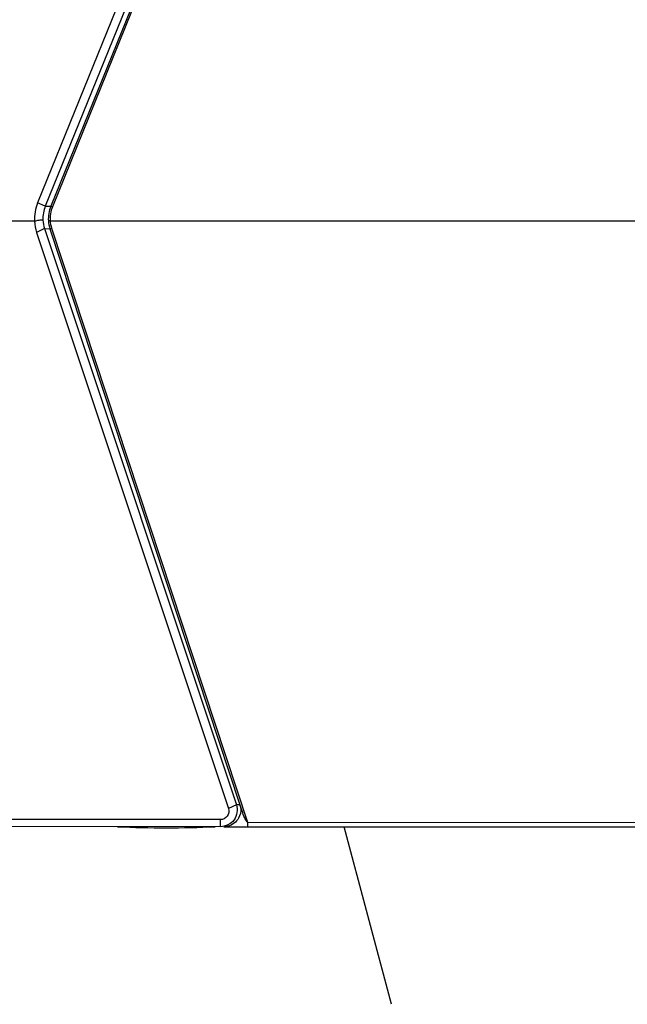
# Model space of a CAD drawing. Header units: millimetres. Extents: x 0 to 420, y 0 to 297.
# Tile 112 of 136: x 243 to 250, y 175 to 187. Entities that reach past the tile are written whole.
import ezdxf

# ---------------------------------------------------------------- set-up
doc = ezdxf.new("R2010")
doc.units = ezdxf.units.MM
doc.header["$LTSCALE"] = 23.1
doc.layers.get('0').update_dxf_attribs({"linetype": 'CONTINUOUS'})
doc.layers.add('02___PRT_ALL_AXES', color=7, linetype='CONTINUOUS')
doc.layers.add('DIM_PILOTEES', color=7, linetype='CONTINUOUS')
doc.styles.get("Standard").update_dxf_attribs({"font": 'txt', "width": 0.7})
doc.dimstyles.new('DIMSTYLE_2', dxfattribs={"dimtxt": 2.5, "dimasz": 3.5, "dimexe": 2, "dimexo": 0, "dimtad": 1, "dimdec": 0, "dimlfac": 5, "dimdsep": 46, "dimtxsty": 'Standard', "dimblk": '_FILLED', "dimblk1": '_FILLED', "dimblk2": '_FILLED', "dimcen": 0.09, "dimazin": 2, "dimtp": 0.5, "dimtm": 0.5, "dimtfac": 1, "dimtdec": 0, "dimtofl": 0, "dimtmove": 0, "dimatfit": 3, "dimldrblk": '_FILLED', "dimfxl": 0, "dimtolj": 1, "dimarcsym": 0})

# ---------------------------------------------------------------- blocks, each defined once
blk = doc.blocks.new('_FILLED')
at = {"color": 0, "linetype": 'ByBlock'}
blk.add_solid([(0, 0), (-1, 0.1429), (-1, -0.1429)], dxfattribs=at)
blk = doc.blocks.new('*D15')
at = {"layer": 'DIM_PILOTEES', "color": 2, "linetype": 'Continuous'}
for p, q in [((211.333, 180.895), (211.333, 164.827)), ((254.434, 177.288), (254.434, 164.827)), ((211.333, 166.827), (232.884, 166.827)), ((254.434, 166.827), (232.884, 166.827))]:
    blk.add_line(p, q, dxfattribs=at)
at = {"layer": 'DIM_PILOTEES', "color": 2, "linetype": 'Continuous', "xscale": 3.5, "yscale": 3.5, "zscale": 3.5, "rotation": 180}
blk.add_blockref('_FILLED', (211.333, 166.827), dxfattribs=at)
at = {"layer": 'DIM_PILOTEES', "color": 2, "linetype": 'Continuous', "xscale": 3.5, "yscale": 3.5, "zscale": 3.5}
blk.add_blockref('_FILLED', (254.434, 166.827), dxfattribs=at)
at = {"layer": 'DIM_PILOTEES', "color": 2, "linetype": 'Continuous', "insert": (232.884, 169.952), "char_height": 2.5, "width": 8.03571, "attachment_point": 2, "line_spacing_factor": 0.9}
blk.add_mtext('{\\ftxt;\\W0.0001;\\H0.0001;\\~}{\\ftxt;\\W2.1428571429;\\H2.5; }{\\ftxt;\\W0.0001;\\H0.0001;\\~}', dxfattribs=at)
blk = doc.blocks.new('*D16')
at = {"layer": 'DIM_PILOTEES', "color": 2, "linetype": 'Continuous'}
for p, q in [((257.122, 182.858), (257.122, 158.875)), ((211.34, 182.495), (211.34, 158.875)), ((211.34, 160.875), (234.231, 160.875)), ((257.122, 160.875), (234.231, 160.875))]:
    blk.add_line(p, q, dxfattribs=at)
at = {"layer": 'DIM_PILOTEES', "color": 2, "linetype": 'Continuous', "xscale": 3.5, "yscale": 3.5, "zscale": 3.5, "rotation": 180}
blk.add_blockref('_FILLED', (211.34, 160.875), dxfattribs=at)
at = {"layer": 'DIM_PILOTEES', "color": 2, "linetype": 'Continuous', "xscale": 3.5, "yscale": 3.5, "zscale": 3.5}
blk.add_blockref('_FILLED', (257.122, 160.875), dxfattribs=at)
at = {"layer": 'DIM_PILOTEES', "color": 2, "linetype": 'Continuous', "insert": (234.231, 164), "char_height": 2.5, "width": 8.83929, "attachment_point": 2, "line_spacing_factor": 0.9}
blk.add_mtext('{\\ftxt;\\W0.0001;\\H0.0001;\\~}{\\ftxt;\\W2.3571428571;\\H2.5; }{\\ftxt;\\W0.0001;\\H0.0001;\\~}', dxfattribs=at)

msp = doc.modelspace()

# ---------------------------------------------------------------- linework, layer by layer
at = {"color": 7, "linetype": 'Continuous'}
for p, q in [((246.6994, 193.8496), (242.9077, 184.4763)), ((246.7914, 193.8124), (242.9997, 184.4391)), ((246.8375, 193.7645), (243.0641, 184.4364)), ((246.8559, 193.757), (243.0826, 184.429)), ((242.9997, 184.4391), (242.9077, 184.4763)), ((242.9997, 184.4391), (243.0641, 184.4364)), ((243.0641, 184.4364), (243.0826, 184.429)), ((242.8725, 184.2603), (239.4399, 184.2611)), ((243.0559, 184.2649), (253.1711, 184.2625)), ((243.0737, 184.1777), (245.3924, 177.1432)), ((242.9914, 184.1717), (242.8966, 184.1265)), ((242.8966, 184.1265), (245.1655, 177.3052)), ((242.9914, 184.1717), (243.0548, 184.1691)), ((242.9914, 184.1717), (245.2603, 177.3504)), ((243.0548, 184.1691), (245.3023, 177.3504)), ((245.2603, 177.3504), (245.1655, 177.3052)), ((245.3023, 177.3504), (245.2603, 177.3504)), ((245.3023, 177.3504), (245.3105, 177.3082)), ((245.0718, 177.1756), (220.7871, 177.1812)), ((245.0718, 177.0913), (220.7871, 177.0968)), ((245.0718, 177.0913), (245.0718, 177.1756)), ((245.1128, 177.0913), (252.9295, 177.0895)), ((245.3924, 177.1432), (252.9295, 177.1415)), ((245.3924, 177.1432), (245.3924, 177.0912)), ((247.0946, 174.9888), (246.5365, 177.0909))]:
    msp.add_line(p, q, dxfattribs=at)
for centre, radius, start, end in [((243.3738, 184.3014), 0.4038, 184.08095, 198.72949), ((243.4377, 184.2949), 0.403, 184.64019, 198.17497), ((243.4373, 184.2975), 0.3828, 184.8958, 198.23713), ((244.5715, 177.0657), 0.7843, 20.69929, 21.28315)]:
    msp.add_arc(centre, radius, start, end, dxfattribs=at)
for points in [[(242.9077, 184.4763), (242.8803, 184.4086), (242.8679, 184.3331), (242.8724, 184.2603)], [(242.9997, 184.4391), (242.9785, 184.3869), (242.9685, 184.3289), (242.971, 184.2727)], [(243.0641, 184.4364), (243.0421, 184.3819), (243.0322, 184.3209), (243.036, 184.2622)], [(243.0826, 184.429), (243.0618, 184.3776), (243.0524, 184.3202), (243.0557, 184.2649)], [(242.8714, 184.2603), (242.8736, 184.215), (242.8823, 184.1696), (242.8966, 184.1265)], [(245.3104, 177.3082), (245.3137, 177.2693), (245.3049, 177.2277), (245.2859, 177.1935)], [(245.3683, 177.1745), (245.3401, 177.2274), (245.3264, 177.2869), (245.3052, 177.343)], [(245.2859, 177.1935), (245.26, 177.1469), (245.2105, 177.1092), (245.1588, 177.0968)], [(245.1588, 177.0968), (245.1438, 177.0932), (245.1282, 177.0913), (245.1128, 177.0913)], [(245.3924, 177.1432), (245.3813, 177.1503), (245.3745, 177.1629), (245.3683, 177.1745)]]:
    msp.add_open_spline(points, degree=3, dxfattribs=at)
for points, knots in [([(242.971, 184.2726), (242.9544, 184.271), (242.9206, 184.272), (242.8883, 184.2614), (242.8714, 184.2603)], [0, 0, 0, 0, 0.497052, 1, 1, 1, 1]), ([(243.0559, 184.2649), (243.05, 184.2649), (243.0435, 184.2638), (243.0367, 184.2627), (243.036, 184.2622)], [0, 0, 0, 0, 0.8793196, 1, 1, 1, 1]), ([(243.0548, 184.1691), (243.0556, 184.1707), (243.0613, 184.1732), (243.0664, 184.1751), (243.0702, 184.1759)], [0, 0, 0, 0, 0.3159217, 1, 1, 1, 1]), ([(245.2603, 177.3504), (245.2786, 177.2932), (245.259, 177.153), (245.1316, 177.0913), (245.0718, 177.0913)], [0, 0, 0, 0, 0.5015045, 1, 1, 1, 1]), ([(245.1655, 177.3052), (245.175, 177.2767), (245.1658, 177.2062), (245.1018, 177.1756), (245.0718, 177.1756)], [0, 0, 0, 0, 0.5005579, 1, 1, 1, 1])]:
    msp.add_open_spline(points, degree=3, knots=knots, dxfattribs=at)
at = {"layer": '02___PRT_ALL_AXES', "color": 7, "linetype": 'Continuous'}
msp.add_arc((244.4341, 191.0743), 13.9954, 267.62008, 272.35445, dxfattribs=at)

# ---------------------------------------------------------------- dimensions: what is measured, and where the dimension line sits
at = {"layer": 'DIM_PILOTEES', "color": 2, "linetype": 'Continuous'}
dim = msp.add_linear_dim(base=(257.1216, 160.8754), p1=(211.3401, 182.4946), p2=(257.1216, 182.8576), text='{\\ftxt;\\W0.0001;\\H0.0001;\\~}{\\ftxt;\\W2.3571428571;\\H2.5; }{\\ftxt;\\W0.0001;\\H0.0001;\\~}', dimstyle='DIMSTYLE_2', dxfattribs=at)
dim.commit()
dim.dimension.update_dxf_attribs({"geometry": '*D16', "text_midpoint": (233.8737, 160.8754), "dimtype": 160})
dim = msp.add_linear_dim(base=(211.3332, 166.8275), p1=(254.4341, 177.288), p2=(211.3332, 180.8946), angle=180, text='{\\ftxt;\\W0.0001;\\H0.0001;\\~}{\\ftxt;\\W2.1428571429;\\H2.5; }{\\ftxt;\\W0.0001;\\H0.0001;\\~}', dimstyle='DIMSTYLE_2', dxfattribs=at)
dim.commit()
dim.dimension.update_dxf_attribs({"geometry": '*D15', "text_midpoint": (232.5265, 166.8275), "dimtype": 160})

doc.saveas('drawing.dxf')
